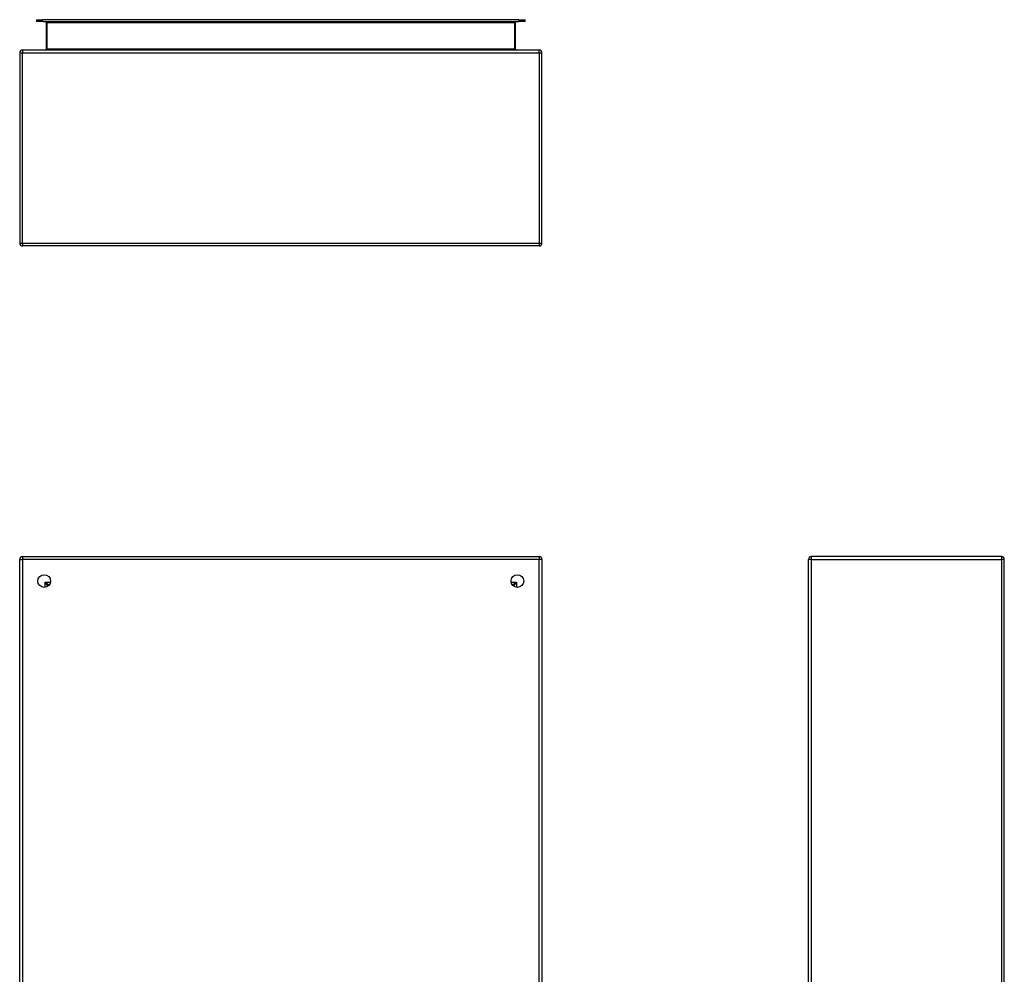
# Model space of a CAD drawing. Header units: inches. Extents: x 10.1 to 106.9, y 8.6 to 67.1.
# Tile 21 of 57: x 10.1 to 40.2, y 37.9 to 67.1. Entities that reach past the tile are written whole.
import ezdxf

# ---------------------------------------------------------------- set-up
doc = ezdxf.new("R2010")
doc.units = ezdxf.units.IN
doc.header["$MEASUREMENT"] = 0
doc.layers.add('Visible Edges(ANSI)', color=7, linetype='Continuous', lineweight=25)
doc.layers.add('Visible Tangent Edges(ANSI)', color=7, linetype='Continuous', lineweight=25)

msp = doc.modelspace()

# ---------------------------------------------------------------- linework, layer by layer
at = {"layer": 'Visible Edges(ANSI)'}
for p, q in [((10.569, 67.092), (10.766, 67.092)), ((10.569, 67.092), (10.569, 67.039)), ((10.766, 67.039), (10.569, 67.039)), ((25.349, 67.092), (10.766, 67.092)), ((10.766, 67.039), (25.349, 67.039)), ((10.871, 67.008), (10.871, 66.192)), ((25.245, 66.192), (25.245, 67.008)), ((25.349, 67.092), (25.546, 67.092)), ((25.546, 67.039), (25.349, 67.039)), ((25.546, 67.039), (25.546, 67.092)), ((10.058, 66.077), (10.058, 60.245)), ((25.974, 66.161), (10.142, 66.161)), ((26.058, 60.245), (26.058, 66.077)), ((25.974, 60.161), (10.142, 60.161)), ((10.058, 26.73), (10.058, 50.562)), ((10.142, 50.646), (25.974, 50.646)), ((26.058, 50.562), (26.058, 26.73)), ((34.226, 26.73), (34.226, 50.562)), ((40.142, 50.646), (34.31, 50.646)), ((40.226, 26.73), (40.226, 50.562)), ((10.964, 49.78), (10.955, 49.78)), ((25.161, 49.78), (25.151, 49.78)), ((10.924, 49.749), (10.924, 49.74)), ((25.192, 49.749), (25.192, 49.74))]:
    msp.add_line(p, q, dxfattribs=at)
for centre in [(10.808, 49.896), (25.308, 49.896)]:
    msp.add_circle(centre, 0.195, dxfattribs=at)
for centre, radius, start, end in [((10.84, 67.008), 0.031, 0, 90), ((25.276, 67.008), 0.031, 90, 180), ((10.142, 66.077), 0.084, 90, 180), ((10.84, 66.192), 0.031, 270, 0), ((25.276, 66.192), 0.031, 180, 270), ((25.974, 66.077), 0.084, 0, 90), ((10.142, 60.245), 0.084, 180, 270), ((25.974, 60.245), 0.084, 270, 0), ((10.142, 50.562), 0.084, 90, 180), ((25.974, 50.562), 0.084, 0, 90), ((34.31, 50.562), 0.084, 90, 180), ((40.142, 50.562), 0.084, 0, 90), ((10.955, 49.749), 0.031, 90, 180), ((25.161, 49.749), 0.031, 0, 90)]:
    msp.add_arc(centre, radius, start, end, dxfattribs=at)
at = {"layer": 'Visible Tangent Edges(ANSI)'}
for p, q in [((10.766, 67.039), (10.766, 67.092)), ((10.902, 67.008), (10.871, 67.008)), ((10.902, 67.039), (10.902, 67.008)), ((10.902, 66.192), (10.902, 67.008)), ((10.902, 67.008), (25.214, 67.008)), ((25.214, 67.008), (25.214, 67.039)), ((25.214, 67.008), (25.214, 66.192)), ((25.245, 67.008), (25.214, 67.008)), ((25.349, 67.092), (25.349, 67.039)), ((10.058, 66.077), (10.142, 66.077)), ((10.142, 66.161), (10.142, 66.077)), ((10.142, 66.077), (25.974, 66.077)), ((10.142, 60.245), (10.142, 66.077)), ((10.902, 66.192), (10.871, 66.192)), ((25.214, 66.192), (10.902, 66.192)), ((25.214, 66.192), (25.245, 66.192)), ((25.974, 66.077), (25.974, 66.161)), ((25.974, 66.077), (26.058, 66.077)), ((25.974, 66.077), (25.974, 60.245)), ((10.058, 60.245), (10.142, 60.245)), ((10.142, 60.245), (10.142, 60.161)), ((10.142, 60.245), (25.974, 60.245)), ((25.974, 60.245), (25.974, 60.161)), ((25.974, 60.245), (26.058, 60.245)), ((10.058, 50.562), (10.142, 50.562)), ((10.142, 50.646), (10.142, 50.562)), ((25.974, 50.562), (10.142, 50.562)), ((10.142, 50.562), (10.142, 26.73)), ((25.974, 50.646), (25.974, 50.562)), ((26.058, 50.562), (25.974, 50.562)), ((25.974, 26.73), (25.974, 50.562)), ((34.31, 50.562), (34.226, 50.562)), ((34.31, 50.646), (34.31, 50.562)), ((34.31, 50.562), (40.142, 50.562)), ((34.31, 50.562), (34.31, 26.73)), ((40.142, 50.646), (40.142, 50.562)), ((40.142, 50.562), (40.142, 26.73)), ((40.226, 50.562), (40.142, 50.562)), ((10.84, 49.864), (10.955, 49.78)), ((10.924, 49.749), (10.84, 49.864)), ((10.84, 49.864), (11, 49.864)), ((10.84, 49.704), (10.84, 49.864)), ((25.115, 49.864), (25.276, 49.864)), ((25.161, 49.78), (25.276, 49.864)), ((25.276, 49.864), (25.192, 49.749)), ((25.276, 49.864), (25.276, 49.704))]:
    msp.add_line(p, q, dxfattribs=at)
for centre, major_axis, start_param, end_param in [((10.84, 66.192), (0.062, 0), 4.712389, 6.283185), ((25.276, 66.192), (-0.062, 0), 0, 1.570796)]:
    msp.add_ellipse(centre, major_axis=major_axis, ratio=0.5, start_param=start_param, end_param=end_param, dxfattribs=at)

doc.saveas('drawing.dxf')
